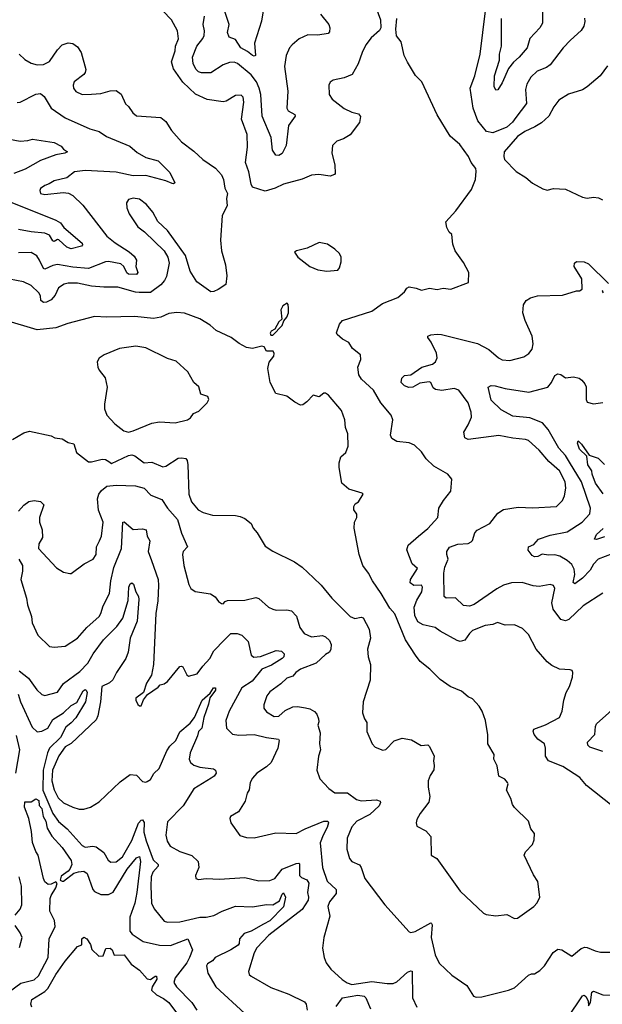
# Model space of a CAD drawing. Extents: x 1246230 to 1426786, y 660032 to 763141.
# Tile 83 of 256: x 1292272 to 1296032, y 687053 to 693407. Entities that reach past the tile are written whole.
import ezdxf

# ---------------------------------------------------------------- set-up
doc = ezdxf.new("R2010")
doc.units = 0

msp = doc.modelspace()

# ---------------------------------------------------------------- linework, layer by layer
at = {"layer": '0CON10XD'}
for points in [[(1294547.5, 693555), (1294600, 693405), (1294602.5, 693355), (1294593, 693337), (1294539.5, 693290.5), (1294506.2, 693245), (1294481.4, 693195), (1294457.2, 693122.8), (1294416.6, 693053.4), (1294365, 693031.2), (1294295, 693016.2), (1294275, 693003.3), (1294266.2, 692985), (1294270, 692925), (1294287.5, 692895), (1294365, 692834.2), (1294415, 692810.8), (1294458.6, 692798.6), (1294471.7, 692781.7), (1294465.7, 692744.3), (1294405.4, 692664.6), (1294362.4, 692637.6), (1294317.9, 692622.1), (1294290, 692595), (1294286.7, 692545), (1294305, 692470), (1294307.5, 692415), (1294303, 692407), (1294275, 692396.2), (1294202.7, 692407.3), (1294155, 692402.9), (1294095, 692377.8), (1293975, 692344.4), (1293920.6, 692319.4), (1293855, 692301.1), (1293775, 692326.2), (1293765.8, 692345), (1293750, 692425), (1293730, 692485), (1293741.4, 692585), (1293740.6, 692665), (1293704.2, 692765), (1293719.2, 692875), (1293715, 692907.5), (1293700, 692920), (1293665, 692918.6), (1293605, 692882), (1293585, 692876.2), (1293482.4, 692892.4), (1293405.4, 692925.4), (1293323.7, 693003.7), (1293265, 693088.8), (1293251.1, 693135), (1293274.4, 693205), (1293278.2, 693235), (1293297.5, 693282.5), (1293290.3, 693335), (1293251.3, 693405), (1293140.9, 693520.9)], [(1293408.1, 693088.1), (1293390.5, 693125), (1293387.7, 693165), (1293414.2, 693235.8), (1293453.8, 693285), (1293462.1, 693305), (1293464.5, 693335), (1293455.5, 693375), (1293465, 693430)], [(1294212.4, 693442.4), (1294267.1, 693375), (1294273.3, 693355), (1294270.9, 693329.1), (1294261.9, 693318.1), (1294195, 693307.7), (1294131.8, 693308.2), (1294075, 693282.5), (1294030, 693245), (1294012.5, 693225), (1293991.4, 693175), (1293980.5, 693105), (1294003.1, 692945), (1293996.3, 692836.3), (1294005, 692819.2), (1294046.7, 692795), (1294050, 692785), (1294005.5, 692725), (1293992.5, 692595), (1293965, 692542.5), (1293945, 692530), (1293925, 692532.5), (1293903.2, 692565), (1293895, 692646.2), (1293835.7, 692785), (1293828, 692925), (1293817.8, 692965), (1293800.2, 693005), (1293765, 693050), (1293676.7, 693125), (1293655, 693132.8), (1293625, 693130.3), (1293584.5, 693115.5), (1293505, 693064.1), (1293444.2, 693064.2), (1293425, 693070.9), (1293408.1, 693088.1)], [(1293843.5, 693465), (1293832, 693398), (1293786.1, 693255), (1293794.2, 693175.8), (1293785, 693170.8), (1293775, 693175.4), (1293742.5, 693202.5), (1293699.6, 693225), (1293665, 693278.8), (1293623.9, 693293.9), (1293613.1, 693325), (1293622.7, 693375), (1293586.2, 693485)], [(1295917.4, 693417.4), (1295920, 693395), (1295912.5, 693365), (1295895, 693336), (1295825.8, 693275), (1295780, 693225), (1295695, 693116), (1295670.7, 693099.3), (1295612, 693075), (1295570.6, 693035), (1295545, 692991.2), (1295535.6, 692955.6), (1295543.1, 692865), (1295473.4, 692776.6), (1295452.3, 692745), (1295415, 692712.5), (1295325, 692676.7), (1295285, 692684.5), (1295229.1, 692755), (1295197.7, 692835), (1295178.5, 692965), (1295209.1, 693045), (1295243.6, 693185), (1295278, 693465)], [(1295645.4, 693465.4), (1295645.7, 693385), (1295627.8, 693355), (1295563.5, 693285), (1295547.5, 693225), (1295495.5, 693165), (1295458, 693132), (1295427.3, 693092.7), (1295385, 692998.8), (1295357.5, 692955), (1295345, 692952.5), (1295334.7, 692975), (1295335.5, 693045), (1295368.2, 693145), (1295368.9, 693185), (1295381.3, 693235), (1295381.9, 693415)], [(1296095, 688333.8), (1295928.8, 688465), (1295886.3, 688516.3), (1295777.1, 688587.1), (1295684.3, 688625), (1295665.6, 688655), (1295665.5, 688705.5), (1295657.8, 688735), (1295615, 688764.4), (1295591.5, 688795), (1295585.7, 688815), (1295590.5, 688829.5), (1295665, 688856.5), (1295755.6, 688905), (1295772.9, 688945), (1295782.9, 689015), (1295797.5, 689065), (1295820, 689105), (1295840, 689165), (1295842.5, 689195), (1295837, 689207), (1295825, 689212.5), (1295755, 689216), (1295705, 689239.2), (1295675, 689262.5), (1295604.2, 689345), (1295555, 689438.8), (1295517.2, 689477.2), (1295465, 689502.5), (1295405, 689499.2), (1295355.9, 689515.9), (1295325, 689504), (1295275, 689497.1), (1295193.3, 689465), (1295173.7, 689446.3), (1295145, 689402), (1295115, 689394.3), (1295095, 689400), (1294985, 689461.1), (1294954, 689485), (1294875, 689502.2), (1294841.2, 689521.2), (1294821.2, 689561.2), (1294816.9, 689615), (1294835, 689660.6), (1294867.7, 689715), (1294872.2, 689745), (1294865, 689757.5), (1294815, 689755.9), (1294792, 689772), (1294794.5, 689795.5), (1294839.5, 689865), (1294804.2, 689895), (1294770, 689985), (1294779.4, 690015), (1294846.2, 690073.8), (1294905, 690123.1), (1294970.8, 690195), (1294977.5, 690255), (1295006.2, 690305), (1295053.3, 690365), (1295061.7, 690441.7), (1295033.8, 690475), (1294943.8, 690525), (1294895, 690573.8), (1294865, 690618), (1294820.5, 690660.5), (1294785.9, 690675.9), (1294705, 690684), (1294673.8, 690705), (1294664.3, 690725), (1294680.8, 690825), (1294670, 690855), (1294601.5, 690935), (1294555, 691016.9), (1294477.9, 691087.9), (1294460, 691115), (1294454.6, 691165.4), (1294473.3, 691215), (1294472, 691245), (1294419.2, 691285), (1294395, 691324), (1294355, 691345.5), (1294320, 691375), (1294315.8, 691385.8), (1294335, 691442), (1294354.8, 691465.2), (1294545, 691526.2), (1294614.1, 691575.9), (1294712.5, 691615), (1294755, 691650), (1294770, 691675), (1294785, 691682.5), (1294830, 691675), (1294865, 691660.8), (1294916.1, 691673.9), (1294965, 691666.2), (1295005, 691674.2), (1295055, 691668.8), (1295168.3, 691711.7), (1295171.2, 691775), (1295135, 691840), (1295082.5, 691915), (1295068, 691958), (1295061.7, 692021.7), (1295042.5, 692035), (1295027.5, 692065), (1295023, 692103), (1295086.4, 692173.6), (1295188.6, 692311.4), (1295214.4, 692375), (1295218.5, 692428.5), (1295215, 692446.2), (1295184.5, 692484.5), (1295167.5, 692525), (1295112, 692602), (1295050, 692655), (1294965, 692793.3), (1294867.5, 693005), (1294826.4, 693046.4), (1294775, 693132.5), (1294754, 693175), (1294733.9, 693263.9), (1294703.6, 693303.6), (1294700, 693345), (1294706.7, 693415)], [(1292269.2, 693185), (1292305, 693150.8), (1292346.4, 693126.4), (1292385, 693115.6), (1292425, 693117.8), (1292464, 693136), (1292515, 693211.4), (1292546.3, 693243.7), (1292585, 693257.5), (1292615, 693254.2), (1292645, 693232.5), (1292668.5, 693195), (1292697.8, 693085), (1292694.3, 693065), (1292685, 693052.5), (1292624.2, 693005), (1292616, 692985), (1292618, 692965), (1292635, 692944.2), (1292674.6, 692924.6), (1292735, 692925.6), (1292795, 692930), (1292855, 692948.5), (1292895, 692950.5), (1292926.6, 692926.6), (1292955, 692863.8), (1292975, 692847.5), (1293001.2, 692805), (1293025, 692786.7), (1293182.5, 692775), (1293215, 692750), (1293251.7, 692691.7), (1293315, 692618.6), (1293395, 692558.9), (1293454, 692504), (1293535, 692448.1), (1293574.4, 692405), (1293586.9, 692375), (1293595, 692320), (1293612.5, 692285), (1293606.1, 692253.9), (1293610, 692205), (1293577.6, 692142.4), (1293568.1, 691985), (1293574.3, 691915), (1293600.5, 691825), (1293609.5, 691755), (1293601.2, 691698.8), (1293553.3, 691665), (1293525, 691652.5), (1293505, 691651.4), (1293415, 691716.2), (1293372.5, 691785), (1293342.5, 691885), (1293226.4, 692046.4), (1293164.3, 692105), (1293130.8, 692165), (1293089.2, 692215), (1293045, 692249.4), (1293005, 692255.7), (1292975, 692246.2), (1292962, 692225), (1292963.2, 692193.2), (1292977.5, 692155), (1293035, 692070), (1293077.6, 692037.6), (1293204.4, 691914.4), (1293228.6, 691875), (1293236.9, 691835), (1293219.8, 691750.2), (1293207.1, 691722.9), (1293183.3, 691696.7), (1293115, 691645.4), (1293043.3, 691646.7), (1293018.3, 691648.3), (1292905, 691680.5), (1292815, 691680), (1292735, 691687.9), (1292645, 691705.8), (1292585, 691707.5), (1292559.5, 691700.5), (1292523.1, 691676.9), (1292500.1, 691629.9), (1292475, 691598.5), (1292445, 691583.3), (1292425, 691581.8), (1292407.9, 691595), (1292405.3, 691625), (1292394.5, 691645), (1292345, 691690.6), (1292296, 691716), (1292205, 691733.1)], [(1296065, 693110), (1296018, 693045), (1295935, 692974.3), (1295903.3, 692955), (1295813.7, 692926.3), (1295751.7, 692888.3), (1295718.6, 692845), (1295686.2, 692783.8), (1295639.8, 692740.2), (1295595.4, 692714.6), (1295531.4, 692685), (1295485, 692653.3), (1295398.6, 692555), (1295395.5, 692525), (1295400.6, 692505), (1295475, 692426.2), (1295537.8, 692387.8), (1295581.3, 692351.3), (1295647.5, 692315), (1295675, 692307.5), (1295717.3, 692317.3), (1295795, 692312.5), (1295905, 692262), (1295935, 692255.8), (1295975, 692261.4), (1296006.7, 692256.7), (1296033.4, 692243.4)], [(1292255, 692871.4), (1292275, 692875.6), (1292375, 692926.2), (1292405, 692930.6), (1292430.5, 692910.5), (1292475.8, 692835), (1292565.8, 692774.2), (1292723.5, 692703.5), (1292785, 692684.5), (1292832, 692652), (1292981.7, 692591.7), (1293029.7, 692549.7), (1293085, 692516.6), (1293165, 692496.7), (1293240.5, 692420.5), (1293274, 692355), (1293265, 692347.5), (1293255, 692349.4), (1293215, 692366), (1293085, 692402.1), (1293005, 692398.8), (1292895, 692423), (1292695, 692432.7), (1292625, 692424.3), (1292575, 692385.8), (1292495, 692367.5), (1292462.5, 692347.5), (1292433.2, 692336.8), (1292405, 692316.7), (1292401.2, 692305), (1292406.7, 692285), (1292435, 692279.2), (1292552.3, 692292.3), (1292587.3, 692287.3), (1292615, 692272), (1292678.9, 692208.9), (1292835, 692008.9), (1292887.2, 691967.2), (1292978.6, 691908.6), (1293009.9, 691879.9), (1293026.4, 691855), (1293021.5, 691815), (1293033.3, 691775), (1293025, 691762.2), (1292975, 691765.3), (1292963.1, 691773.1), (1292943.1, 691815), (1292925, 691832.1), (1292845, 691846.7), (1292825, 691843.9), (1292715, 691801.2), (1292615, 691809.4), (1292515, 691826.9), (1292485, 691821.2), (1292435, 691796.9), (1292425, 691800.8), (1292399.5, 691855), (1292382.9, 691882.9), (1292345, 691903.8), (1292265, 691902.1)], [(1292205, 692636.2), (1292275, 692623.9), (1292323.3, 692626.7), (1292355, 692636.4), (1292494.4, 692614.4), (1292539.8, 692589.8), (1292555, 692570.8), (1292580, 692555), (1292563.3, 692545), (1292505, 692534.1), (1292405, 692498.2), (1292307.3, 692442.7), (1292233.6, 692415)], [(1292167.7, 692247.7), (1292505, 692113.4), (1292534.4, 692095), (1292557.5, 692065), (1292675.6, 691965), (1292678, 691955), (1292670, 691945), (1292605, 691928.5), (1292575, 691937.9), (1292525, 691986.7), (1292515, 691989.4), (1292494, 691975), (1292485, 691980.6), (1292465, 692015.6), (1292435, 692030), (1292345, 692038.3), (1292265, 692053.9)], [(1294255, 691784.7), (1294325, 691791.4), (1294336.7, 691805), (1294347.1, 691845), (1294347.5, 691875), (1294335, 691897.5), (1294305, 691926.7), (1294258.3, 691958.3), (1294205, 691968.8), (1294127.9, 691932.1), (1294057.5, 691915), (1294044.2, 691905.8), (1294065.7, 691875), (1294144.8, 691814.8), (1294195, 691791.8), (1294255, 691784.7)], [(1296034.7, 689705.3), (1295908.6, 689625), (1295815, 689536.4), (1295795, 689527.3), (1295765, 689535.7), (1295714, 689604), (1295706.9, 689643.1), (1295725.7, 689735.7), (1295715.8, 689755.8), (1295695, 689762), (1295625, 689749.4), (1295585, 689754.5), (1295515.4, 689775.4), (1295445, 689772.7), (1295395, 689758.2), (1295351.4, 689735), (1295205, 689632.5), (1295175, 689621.9), (1295136.8, 689626.8), (1295085.3, 689675.3), (1295025, 689672.9), (1295010.6, 689685), (1295008.5, 689835), (1295015.4, 689875), (1295036.1, 689925), (1295027.5, 689955), (1295029.2, 689975), (1295046.5, 690003.5), (1295098.6, 690021.4), (1295165, 690027.1), (1295185, 690037.1), (1295195, 690046.2), (1295210, 690095), (1295225, 690113.8), (1295306.7, 690155), (1295357.4, 690222.6), (1295394.5, 690245.5), (1295489.7, 690260.3), (1295583.2, 690256.8), (1295736.2, 690265), (1295775.6, 690305), (1295787.8, 690335), (1295796.1, 690383.9), (1295791.8, 690425), (1295755.9, 690495), (1295687.1, 690555), (1295625, 690628.8), (1295555, 690690.5), (1295535, 690698.5), (1295455, 690706.4), (1295365, 690723.8), (1295165, 690697.1), (1295145, 690708.8), (1295138.1, 690745), (1295167, 690793), (1295187.4, 690842.6), (1295186.2, 690875), (1295166.7, 690935), (1295105, 691015.9), (1295075, 691027.6), (1294996, 691014), (1294955, 691019.4), (1294940.3, 691030.3), (1294925.7, 691065), (1294915, 691069.6), (1294855, 691061.4), (1294809.4, 691035), (1294782.7, 691032.7), (1294755.6, 691045), (1294734.2, 691065), (1294737.3, 691092.7), (1294755, 691110), (1294795, 691116), (1294866, 691165), (1294935, 691183.2), (1294955, 691200), (1294965.3, 691225), (1294960.9, 691255), (1294926.9, 691326.9), (1294906.2, 691355), (1294906.7, 691365), (1294925, 691372.5), (1294965, 691377.8), (1294995, 691374.4), (1295226.9, 691316.9), (1295299.1, 691279.1), (1295362, 691225), (1295385, 691212.9), (1295435, 691208), (1295525, 691230.8), (1295557.3, 691252.7), (1295578.2, 691281.8), (1295585.6, 691315), (1295578.5, 691365), (1295533.8, 691465), (1295519.6, 691515), (1295523.1, 691566.9), (1295540, 691595), (1295567.9, 691612.1), (1295614.2, 691624.2), (1295775, 691630), (1295865, 691656.7), (1295885, 691657.5), (1295902.5, 691667.5), (1295898.8, 691735), (1295850.5, 691815), (1295851.4, 691835), (1295865, 691845.8), (1295915, 691844.2), (1295941.7, 691831.7), (1296072.5, 691705)], [(1296035, 691660), (1296030, 691655), (1296037.5, 691645)], [(1293905, 691371.2), (1293965, 691433.8), (1293976.2, 691463.8), (1293995, 691487.5), (1294005.6, 691515), (1294007.5, 691545), (1294005, 691570), (1293997, 691577), (1293970.7, 691559.3), (1293957.5, 691535), (1293962.5, 691475), (1293945, 691457.5), (1293919.3, 691410.7), (1293895, 691397.5), (1293887.5, 691385), (1293891.7, 691371.7), (1293905, 691371.2)], [(1295465, 687607.5), (1295485, 687610), (1295590, 687685), (1295612.3, 687707.7), (1295628.8, 687745), (1295615.8, 687845), (1295588.2, 687888.2), (1295526.7, 688015), (1295535, 688036.2), (1295582, 688085), (1295591.2, 688115), (1295593.8, 688155), (1295571.2, 688185), (1295556.2, 688235), (1295465, 688323.3), (1295453, 688343), (1295441.7, 688381.7), (1295413.8, 688435), (1295423.8, 688475), (1295420, 688485), (1295402.5, 688505), (1295364, 688525), (1295352.3, 688592.3), (1295332.5, 688635), (1295333.8, 688665), (1295292.5, 688735), (1295292.3, 688792.3), (1295278.8, 688885), (1295255.8, 688945), (1295236.8, 688976.8), (1295195, 689023.8), (1295165, 689037.5), (1295123.2, 689073.2), (1295050, 689105), (1294985, 689149.2), (1294918.8, 689215), (1294856.1, 689266.1), (1294825.9, 689305.9), (1294761.2, 689405), (1294693.2, 689573.2), (1294660.5, 689610.5), (1294604.4, 689705), (1294548.1, 689785), (1294522.2, 689835), (1294485.5, 689885), (1294462.2, 689955), (1294430.6, 690125), (1294432.5, 690165), (1294446.7, 690195), (1294447.5, 690215), (1294427.5, 690245), (1294427.5, 690265), (1294437, 690283), (1294457.5, 690295), (1294487.5, 690345), (1294481.7, 690351.7), (1294395, 690377.1), (1294351.2, 690415), (1294332.6, 690517.4), (1294332.5, 690547.5), (1294344.4, 690585.6), (1294375.8, 690615), (1294392.5, 690655), (1294390, 690735), (1294374.3, 690775), (1294370, 690825), (1294348, 690885), (1294265, 690983.3), (1294245, 690996.7), (1294235, 690996.7), (1294205, 690973.3), (1294165, 690983.3), (1294125, 690940), (1294098.3, 690921.7), (1294085, 690920), (1294047.7, 690937.7), (1293995, 690978), (1293925, 690993.8), (1293887.2, 691065), (1293873.2, 691155), (1293882.5, 691197.5), (1293911.2, 691235), (1293913.6, 691253.6), (1293907.5, 691267.5), (1293865, 691267.5), (1293850, 691295), (1293835, 691300), (1293774.1, 691285.9), (1293735, 691292.5), (1293687.9, 691317.9), (1293636.4, 691356.4), (1293540.3, 691400.3), (1293500, 691435), (1293435, 691476.4), (1293335, 691512.5), (1293286.5, 691516.5), (1293235, 691511.4), (1293182.2, 691487.8), (1293135, 691478.8), (1293015, 691492.3), (1292835, 691487.1), (1292755, 691492.2), (1292582.8, 691447.2), (1292505, 691417.5), (1292385, 691405.5), (1292175, 691468.2)], [(1292975, 690745.6), (1293005, 690753.8), (1293125, 690803.3), (1293175, 690811.2), (1293275, 690806), (1293355, 690824), (1293375, 690836.7), (1293394.3, 690865.7), (1293428.8, 690881.2), (1293482.5, 690935), (1293492.5, 690955), (1293486.7, 690975), (1293440.7, 690990.7), (1293427.5, 691037.5), (1293395, 691066.7), (1293356.2, 691135), (1293282.3, 691202.3), (1293225, 691220), (1293085, 691288.6), (1293020.9, 691300.9), (1292915, 691285.7), (1292817.5, 691245), (1292785, 691223.3), (1292771.7, 691198.3), (1292776.2, 691165), (1292784.2, 691144.2), (1292823.3, 691095), (1292836.2, 691035), (1292818, 690925), (1292820, 690895), (1292834.5, 690854.5), (1292885, 690798.6), (1292943, 690753), (1292975, 690745.6)], [(1296095, 689960.4), (1296005, 689926.7), (1295975, 689892.5), (1295954.4, 689855), (1295905, 689802.2), (1295855, 689765.8), (1295843.6, 689775), (1295853.9, 689826.1), (1295850.9, 689860.9), (1295835, 689891.1), (1295805, 689917.5), (1295757.3, 689945), (1295725, 689952.7), (1295685, 689950.8), (1295643, 689957), (1295615, 689941.8), (1295595, 689940), (1295578.9, 689948.9), (1295554.2, 689984.2), (1295556.2, 690005), (1295590, 690020), (1295620, 690055), (1295695, 690081.1), (1295805, 690101.8), (1295901.5, 690165), (1295951.7, 690218.3), (1295956, 690255), (1295897.4, 690425), (1295820.6, 690550.6), (1295794.1, 690594.1), (1295751.8, 690641.8), (1295682, 690762), (1295646.7, 690805), (1295565, 690836.6), (1295455, 690847.9), (1295379.3, 690889.3), (1295315, 690951.2), (1295296.2, 691035), (1295314.5, 691045.5), (1295340, 691045), (1295405, 691026.4), (1295557.3, 691002.7), (1295681.2, 691035), (1295704.6, 691065.4), (1295725, 691111.2), (1295745, 691121.2), (1295765, 691116.7), (1295795, 691096), (1295845, 691103.2), (1295883.2, 691093.2), (1295899.8, 691079.8), (1295918.1, 691058.1), (1295926.7, 691036.7), (1295927.5, 690955), (1295935, 690938.8), (1295975, 690928.9), (1296035, 690935.7)], [(1292225, 690698.6), (1292299.3, 690740.7), (1292335, 690751.9), (1292475, 690721.2), (1292498.3, 690708.3), (1292545, 690701.2), (1292585, 690678.8), (1292620.7, 690670.7), (1292638.9, 690615), (1292715, 690554.6), (1292735, 690553.3), (1292805, 690570.9), (1292825, 690569.2), (1292846.2, 690555), (1292865, 690543.8), (1292973.5, 690595), (1292995, 690598.7), (1293015, 690591.4), (1293075, 690548), (1293125, 690550.6), (1293195, 690520.5), (1293215, 690526.7), (1293295, 690576.5), (1293315, 690580), (1293343.3, 690575), (1293352.3, 690562.3), (1293357.5, 690535), (1293362.9, 690345), (1293380, 690295), (1293424.4, 690245), (1293455, 690226.9), (1293515, 690210.5), (1293665, 690207.5), (1293695, 690202), (1293725, 690188), (1293766.2, 690155), (1293778, 690125), (1293804.3, 690095), (1293855, 690008.8), (1293905, 689976.2), (1294045, 689908.6), (1294094, 689874), (1294167.8, 689805), (1294218.4, 689758.4), (1294286.9, 689675), (1294405, 689555.7), (1294435, 689542.5), (1294475, 689551.2), (1294487.5, 689547.5), (1294526.7, 689475), (1294536.7, 689415), (1294516.2, 689345), (1294521.2, 689295), (1294536.7, 689245), (1294533.8, 689145), (1294488.8, 689005), (1294484, 688935), (1294496, 688895), (1294511.4, 688871.4), (1294512.7, 688812.7), (1294547.5, 688735), (1294565, 688712.5), (1294615, 688693.3), (1294635, 688697.5), (1294687.7, 688752.3), (1294740.5, 688769.5), (1294800, 688760), (1294863.6, 688723.6), (1294905, 688726.7), (1294917.1, 688717.1), (1294947.5, 688655), (1294942, 688625), (1294946.2, 688593.8), (1294943.9, 688566.1), (1294920.5, 688529.5), (1294908.8, 688495), (1294908, 688455), (1294918, 688395), (1294912.3, 688357.7), (1294856, 688285), (1294833.8, 688245), (1294830, 688225), (1294835, 688202.5), (1294893.6, 688173.6), (1294924.4, 688135), (1294926.7, 688015), (1294963.3, 687995), (1295113.4, 687783.4), (1295265, 687641.2), (1295283.3, 687633.3), (1295345, 687624.7), (1295415, 687632.7), (1295465, 687607.5)], [(1296036.8, 690346.8), (1295988.9, 690415), (1295965.9, 690474.1), (1295963.5, 690495), (1295938.5, 690535), (1295931.2, 690591.2), (1295885, 690635.7), (1295871.2, 690675), (1295875, 690690), (1295898.3, 690668.3), (1295947.7, 690597.7), (1296005, 690576.7), (1296045, 690536.7)], [(1292263.8, 690235), (1292297.5, 690275), (1292331.7, 690298.3), (1292365, 690303.3), (1292405, 690297.5), (1292426.7, 690276.7), (1292398.6, 690195), (1292400, 690165), (1292416.9, 690115), (1292418.8, 690065), (1292395.7, 690024.3), (1292392.5, 689995), (1292509.7, 689869.7), (1292555, 689841.2), (1292595, 689832.5), (1292605, 689832.5), (1292688, 689895), (1292745, 689926), (1292765, 689956.7), (1292768.1, 690005), (1292786.8, 690043.2), (1292800.5, 690075), (1292809.7, 690165), (1292781.3, 690241.3), (1292774.7, 690315), (1292782.2, 690345), (1292800.5, 690369.5), (1292835, 690397.1), (1292895, 690403.1), (1293018.5, 690398.5), (1293074.1, 690384.1), (1293119.1, 690339.1), (1293189.8, 690309.8), (1293226.2, 690255), (1293290.8, 690180.8), (1293315, 690094.2), (1293354.3, 690005.7), (1293327.1, 689975), (1293323.1, 689955), (1293331.1, 689885), (1293363, 689763), (1293375.9, 689735.9), (1293405, 689716.2), (1293502.5, 689702.5), (1293532.5, 689682.5), (1293555, 689653.3), (1293575, 689638.8), (1293585, 689637.5), (1293597, 689653), (1293612, 689658), (1293725, 689660), (1293795, 689678.6), (1293815, 689671.4), (1293876.7, 689615), (1293905, 689602), (1293925.9, 689595.9), (1293995, 689598.9), (1294025, 689593.1), (1294057.6, 689557.6), (1294080.5, 689485), (1294107.1, 689445), (1294155, 689424.6), (1294225, 689432), (1294245, 689423.8), (1294270.8, 689400.8), (1294282, 689375), (1294280, 689345), (1294271.2, 689325), (1294245, 689310.8), (1294185, 689253.5), (1294084.8, 689215.2), (1294053.3, 689195), (1294035, 689170), (1293995, 689158.6), (1293957.9, 689122.1), (1293885, 689070), (1293866.8, 689043.2), (1293847.5, 688985), (1293848, 688965), (1293865, 688941.2), (1293915, 688910), (1293945, 688912.8), (1293985, 688948.1), (1294035, 688971.9), (1294065, 688975.6), (1294115.6, 688965.6), (1294145, 688959.4), (1294173.7, 688943.7), (1294189.4, 688925), (1294200, 688895), (1294202.5, 688875), (1294196.2, 688855), (1294210, 688805), (1294206.7, 688735), (1294212.5, 688695), (1294200, 688655), (1294188.8, 688565), (1294207.7, 688507.7), (1294266.8, 688446.8), (1294305, 688418.8), (1294388, 688418), (1294444.4, 688374.4), (1294475, 688365.3), (1294575, 688372.7), (1294597.1, 688365), (1294600.6, 688355), (1294592.2, 688335), (1294531.4, 688278.6), (1294448, 688235), (1294415, 688198), (1294384.4, 688125), (1294383.1, 688055), (1294399.2, 687995), (1294416.2, 687975), (1294465, 687954.2), (1294476.4, 687936.4), (1294499.6, 687865), (1294627.3, 687695), (1294785, 687520.7), (1294795, 687516.9), (1294825, 687523.3), (1294925, 687578.1), (1294930, 687575), (1294934.4, 687565), (1294927.5, 687485), (1294953.2, 687373.2), (1294978.4, 687318.4), (1295061.6, 687241.6), (1295156.7, 687175), (1295199.5, 687105), (1295218.4, 687098.4), (1295255, 687102.5)], [(1292265.9, 689925), (1292289.4, 689885), (1292290.9, 689849.1), (1292279.5, 689795), (1292315.7, 689675), (1292321.4, 689631.4), (1292348.8, 689555), (1292353.3, 689515), (1292389.2, 689435), (1292465, 689362.9), (1292495, 689357.5), (1292565, 689364.3), (1292645.6, 689415), (1292705, 689485.6), (1292784.3, 689555), (1292796, 689574), (1292809.4, 689625), (1292850.9, 689705), (1292860, 689785), (1292878.3, 689871.7), (1292929.3, 689995), (1292936.4, 690163.6), (1292945, 690166.2), (1293005, 690116.7), (1293065, 690120.8), (1293087.5, 690115), (1293093.5, 690075), (1293112.5, 690045), (1293101.9, 689975), (1293123, 689917), (1293164.7, 689795), (1293168.6, 689755), (1293163.1, 689656.9), (1293150, 689575), (1293136.1, 689246.1), (1293122.1, 689177.9), (1293090, 689125), (1293070, 689065), (1293022.3, 689027.7), (1293020.8, 689015), (1293035, 688988.8), (1293045, 688978.8), (1293055, 688980), (1293071.2, 689018.8), (1293097, 689053), (1293165, 689100), (1293177.5, 689115), (1293205, 689122), (1293225, 689136), (1293305, 689234), (1293315, 689236.2), (1293325, 689230), (1293350.3, 689180.3), (1293361.1, 689171.1), (1293417.5, 689185), (1293454, 689236), (1293499.4, 689285), (1293525.7, 689335), (1293593.6, 689405)], [(1296045, 690069.7), (1295995, 690052.3), (1295981.4, 690055), (1295994.3, 690085), (1296036.7, 690123.3)], [(1292269.2, 689205), (1292328.4, 689158.4), (1292381.5, 689081.5), (1292415, 689052.5), (1292435, 689045.8), (1292515, 689067.5), (1292555, 689124.4), (1292659.9, 689200.1), (1292711.8, 689255), (1292745.4, 689315), (1292812.2, 689405), (1292898.1, 689491.9), (1292937.9, 689545), (1292971.4, 689658.6), (1292977.1, 689745), (1292985, 689766.4), (1292995, 689773.6), (1293006.9, 689765), (1293021.1, 689715), (1293038.9, 689685), (1293041.5, 689665), (1293030, 689525), (1292984.3, 689415), (1292971.1, 689325), (1292957.7, 689285), (1292895.9, 689195), (1292873.2, 689146.8), (1292851.9, 689128.1), (1292801.4, 689105), (1292793.9, 689005), (1292776.8, 688915), (1292765, 688889.6), (1292604.4, 688735.6), (1292565.3, 688714.7), (1292525, 688655.6), (1292483.9, 688565), (1292478.6, 688495), (1292493.9, 688436.1), (1292519.6, 688385), (1292555, 688353.8), (1292615, 688324.5), (1292655, 688313.3), (1292685, 688313.1), (1292728.8, 688325), (1292785, 688360.4), (1292920.8, 688489.2), (1292985, 688537.1), (1293025, 688531.2), (1293065, 688492), (1293085, 688486.2), (1293095, 688490), (1293115, 688503.1), (1293138.5, 688541.5), (1293172.4, 688575), (1293220.6, 688689.4), (1293241.3, 688718.7), (1293279.3, 688755), (1293305, 688811.5), (1293371.9, 688868.1), (1293399.4, 688905), (1293448.4, 689015), (1293500, 689060), (1293523.3, 689095), (1293535.4, 689095.4), (1293535, 689080.8), (1293499.4, 689030.6), (1293490.5, 688989.5), (1293459.1, 688905), (1293448, 688835), (1293426.6, 688813.4), (1293420, 688785), (1293372.4, 688675), (1293364.7, 688634.7), (1293373.6, 688613.6), (1293395, 688596.7), (1293435, 688582.7), (1293522.3, 688572.3), (1293536, 688565), (1293539.4, 688545), (1293526.7, 688525), (1293508.4, 688511.6), (1293395, 688443.1), (1293327.5, 688335), (1293225, 688230), (1293215.6, 688145), (1293222.9, 688105), (1293243, 688073), (1293305, 688038.8), (1293382.7, 688012.7), (1293423.1, 687975), (1293427, 687937), (1293406, 687885), (1293407.5, 687865), (1293425, 687858), (1293475, 687865.8), (1293561.7, 687861.7), (1293725, 687872.2), (1293815, 687849.4), (1293885, 687852.5), (1293917.8, 687865), (1293965, 687925.5), (1294055, 687961.4), (1294073.8, 687963.8), (1294078.6, 687958.6), (1294078.6, 687885), (1294091.2, 687871.2), (1294125.4, 687855.4), (1294137.8, 687835), (1294129.2, 687775), (1294136.4, 687745), (1294133.8, 687725), (1294095.5, 687664.5), (1293879.9, 687500.1), (1293802.2, 687417.8), (1293784.3, 687385.7), (1293747.4, 687265), (1293753.7, 687245), (1293765, 687235.7), (1293891.6, 687161.6), (1294007.7, 687117.7), (1294109.3, 687069.3), (1294121.4, 687055), (1294126, 687015)], [(1293593.6, 689405), (1293635, 689445.6), (1293675, 689446.9), (1293704.3, 689435), (1293745.4, 689395.4), (1293766.3, 689306.3), (1293782.5, 689292.5), (1293825, 689297.6), (1293927, 689337), (1293962.2, 689332.2), (1293979.6, 689315), (1293975.9, 689295), (1293965.9, 689285), (1293897.8, 689242.2), (1293834.7, 689215), (1293771.5, 689138.5), (1293706.1, 689095), (1293622.7, 688945), (1293602.2, 688885), (1293605.8, 688835), (1293645.8, 688795.8), (1293685, 688789.5), (1293785, 688795.3), (1293865.5, 688774.5), (1293941.2, 688765), (1293946.9, 688755), (1293937.5, 688705), (1293895.6, 688614.4), (1293865, 688586.1), (1293802.5, 688545), (1293775, 688512.9), (1293759.5, 688485), (1293753.1, 688436.9), (1293740, 688415), (1293726, 688365), (1293684.2, 688295.8), (1293632.5, 688265), (1293628.8, 688251.2), (1293634.2, 688225), (1293692.5, 688142.5), (1293735, 688130), (1293785, 688127.5), (1293925, 688160), (1294055, 688155.5), (1294113.6, 688186.4), (1294234, 688235), (1294260, 688235), (1294265.5, 688225), (1294256.5, 688195), (1294229.4, 688145), (1294211.8, 688095), (1294226.8, 687936.8), (1294256.9, 687846.9), (1294314.4, 687795), (1294315, 687768), (1294271.2, 687715), (1294260, 687685), (1294273, 687623), (1294234.8, 687485), (1294225.6, 687415.6), (1294236.2, 687355), (1294250.4, 687320.4), (1294280.5, 687280.5), (1294352.9, 687212.9), (1294385, 687190.9), (1294415, 687181.1), (1294545, 687200.8), (1294642.5, 687187.5), (1294682, 687188), (1294705, 687199.1), (1294775, 687261.5), (1294795, 687270), (1294805, 687266.2), (1294805.9, 687095), (1294835, 687035.8)], [(1292261.5, 689055), (1292276.5, 689005), (1292351.8, 688841.8), (1292385, 688811.6), (1292415.5, 688815.5), (1292452.3, 688835), (1292485, 688890.8), (1292555.5, 688935), (1292605, 688981.5), (1292640.2, 688999.8), (1292681.4, 689075), (1292695, 689084.6), (1292701.1, 689081.1), (1292706.6, 689065), (1292696.9, 689005), (1292635, 688901.8), (1292605, 688868.9), (1292568.6, 688841.4), (1292534.5, 688775), (1292463.6, 688705), (1292450.3, 688675), (1292422.3, 688565), (1292421.6, 688435), (1292485, 688284.7), (1292521.9, 688231.9), (1292578.2, 688185), (1292675, 688077.9), (1292695, 688067.9), (1292744.2, 688074.2), (1292765, 688070), (1292815, 688033.8), (1292843.4, 687983.4), (1292860.3, 687970.3), (1292895, 687972.2), (1292935, 688005.6), (1292995, 688110), (1293037.8, 688222.2), (1293055, 688241.5), (1293065, 688244.2), (1293075, 688226.7), (1293073.9, 688165), (1293088, 688108), (1293132.6, 687985), (1293166.2, 687955), (1293165.2, 687945), (1293130.8, 687905), (1293121, 687875), (1293117.5, 687815), (1293123.2, 687705), (1293139.2, 687669.2), (1293205, 687589.5), (1293225, 687583.6), (1293305, 687586.2), (1293433.9, 687616.1), (1293474.6, 687614.6), (1293525, 687625.3), (1293577.5, 687655), (1293665, 687686.3), (1293775, 687682.6), (1293865, 687696.9), (1293905, 687695.9), (1293948.4, 687721.6), (1293964.6, 687765), (1293975, 687772), (1293986.2, 687745), (1293975, 687683.1), (1293885, 687591.1), (1293845, 687571.1), (1293765, 687525.8), (1293720.6, 687509.4), (1293690, 687475), (1293687.9, 687445), (1293681.2, 687435), (1293635, 687404.8), (1293534, 687355), (1293515, 687334.3), (1293483.8, 687315), (1293478, 687302), (1293485.7, 687255), (1293537.1, 687165), (1293723.7, 686993.7)], [(1296035.4, 688685.4), (1295952.2, 688712.2), (1295938, 688725), (1295936, 688745), (1295982.9, 688795), (1295987.1, 688845), (1295995, 688863.8), (1296154.3, 689005)], [(1292246.4, 688545), (1292271.9, 688695), (1292251.3, 688788.7)], [(1292205, 687135.6), (1292280.1, 687189.9), (1292365, 687211.1), (1292393.7, 687236.3), (1292454.7, 687355), (1292461.5, 687475), (1292500, 687555), (1292496.7, 687593.3), (1292466.2, 687655), (1292468.1, 687735), (1292474.4, 687755), (1292505.9, 687804.1), (1292513.5, 687833.5), (1292505, 687843.1), (1292475, 687828.9), (1292455, 687827.1), (1292435, 687844.3), (1292425.7, 687865), (1292390.6, 688015), (1292375, 688040), (1292355, 688097.5), (1292348.3, 688168.3), (1292331.2, 688251.2), (1292303.3, 688325), (1292305, 688360), (1292345, 688360), (1292375, 688380), (1292395, 688367.5), (1292396.7, 688336.7), (1292415, 688316.7), (1292423.3, 688265), (1292440.8, 688235), (1292449.5, 688189.5), (1292478.1, 688138.1), (1292545.5, 688065), (1292605, 687981.2), (1292608.2, 687955), (1292595, 687926.2), (1292585, 687912.5), (1292540.2, 687879.8), (1292532.9, 687855), (1292545, 687847.1), (1292555, 687848.4), (1292621, 687899), (1292652, 687908)], [(1292652, 687908), (1292685, 687911.6), (1292706.6, 687896.6), (1292743.1, 687795), (1292755, 687780.6), (1292795, 687761.8), (1292845, 687761.8), (1292875, 687777.5), (1292965, 687925.8), (1293025, 687998.9), (1293045, 688007.1), (1293051.2, 687975), (1293028, 687775), (1293013.8, 687706.2), (1292983.3, 687615), (1292982.5, 687525), (1292997.5, 687505), (1293068.3, 687458.3), (1293175, 687435.5), (1293245, 687432.9), (1293356.2, 687475), (1293387.5, 687405), (1293367.8, 687355), (1293350, 687320), (1293276, 687225), (1293266.7, 687195), (1293282.9, 687165), (1293381.8, 687065), (1293415.7, 687015.7)], [(1292242.2, 687627.8), (1292273.9, 687666.1), (1292286.2, 687695), (1292282.9, 687815), (1292268.9, 687875)], [(1292270.9, 687419.1), (1292288.1, 687485), (1292275.4, 687515), (1292241.7, 687561.7)], [(1292350, 687035), (1292343.3, 687055), (1292350, 687085), (1292433.7, 687136.3), (1292453.8, 687156.2), (1292504.2, 687245), (1292565, 687331.2), (1292645, 687426.2), (1292672.5, 687437.5), (1292673.8, 687476.2), (1292685, 687485.8), (1292705.4, 687475.4), (1292729.4, 687439.4), (1292736.4, 687406.4), (1292783, 687363), (1292810, 687365), (1292827.7, 687412.3), (1292855, 687416), (1292869.2, 687405), (1292881.2, 687371.2), (1292945, 687373.1), (1292991.8, 687311.8), (1293045, 687272.7), (1293095, 687217.1), (1293115, 687213.3), (1293145, 687234.4), (1293155, 687234.2), (1293156.4, 687215), (1293126.5, 687165), (1293122.7, 687145), (1293155, 687113.5), (1293199.8, 687089.8), (1293233.5, 687065), (1293335, 686928.8)], [(1295255, 687102.5), (1295425.9, 687144.1), (1295465, 687160.2), (1295555, 687240.4), (1295575, 687250.8), (1295595, 687250), (1295629.5, 687270.5), (1295658.2, 687301.8), (1295715, 687386.9), (1295745, 687409.3), (1295771.4, 687405), (1295835, 687364.4), (1295895, 687413.8), (1295918.3, 687421.7), (1295935, 687420.8), (1295985, 687397.8), (1296019.7, 687389.7), (1296115, 687388.6)], [(1294315, 687039.1), (1294355, 687096), (1294455, 687111.2), (1294495, 687105.7), (1294505, 687094.4), (1294535, 687024.4)], [(1295807.3, 686962.7), (1295905, 687108.8), (1295915, 687113.1), (1295925, 687104), (1295940.8, 687075), (1295943.6, 687043.6), (1295955.6, 687065), (1295965, 687132.5), (1295975, 687138), (1296034.5, 687114.5), (1296102.6, 687112.6), (1296139.4, 687099.4), (1296245, 687015.4)]]:
    msp.add_lwpolyline(points, dxfattribs=at)

doc.saveas('drawing.dxf')
